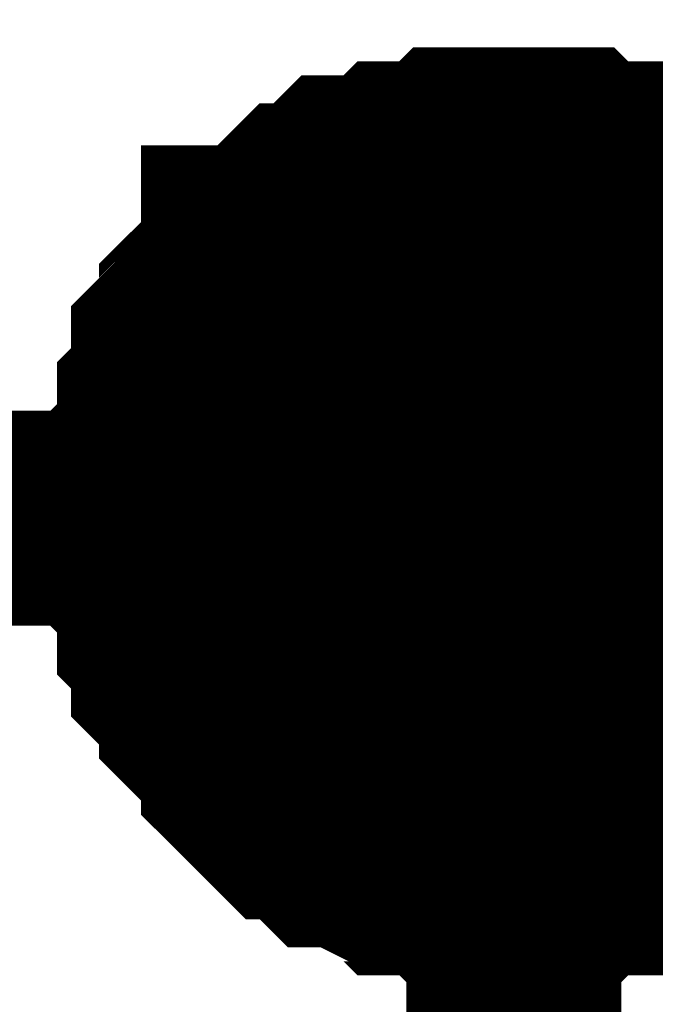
# Model space of a CAD drawing. Header units: inches. Extents: x 0 to 292, y 0 to 193.
# Tile 95 of 189: x 114.401 to 115.288, y 143.479 to 144.851. Entities that reach past the tile are written whole.
import ezdxf

# ---------------------------------------------------------------- set-up
doc = ezdxf.new("R2010")
doc.units = ezdxf.units.IN
doc.layers.add('Sheet', color=255, linetype='Continuous')

msp = doc.modelspace()

# ---------------------------------------------------------------- linework, layer by layer
at = {"layer": 'Sheet'}
for points in [[(109.4985, 144.1563, 0.2997, 0.2997, 0), (115.0904, 144.1563, 0.2997, 0.2997, 0), (121.1693, 144.1563, 0.2997, 0.2997, 0), (121.1693, 146.4562, 0.2997, 0.2997, 0)], [(114.5838, 144.1563, 0.2997, 0.2997, 0), (114.5838, 144.1758, 0.2997, 0.2997, 0), (114.5838, 144.2148, 0.2997, 0.2997, 0), (114.5838, 144.2342, 0.2997, 0.2997, 0), (114.6033, 144.2537, 0.2997, 0.2997, 0), (114.6033, 144.2927, 0.2997, 0.2997, 0), (114.6033, 144.3122, 0.2997, 0.2997, 0), (114.6228, 144.3317, 0.2997, 0.2997, 0), (114.6228, 144.3512, 0.2997, 0.2997, 0), (114.6228, 144.3902, 0.2997, 0.2997, 0), (114.6422, 144.4097, 0.2997, 0.2997, 0), (114.6617, 144.4292, 0.2997, 0.2997, 0), (114.6617, 144.4487, 0.2997, 0.2997, 0), (114.6812, 144.4681, 0.2997, 0.2997, 0), (114.7007, 144.4876, 0.2997, 0.2997, 0), (114.7202, 144.5071, 0.2997, 0.2997, 0), (114.7202, 144.5266, 0.2997, 0.2997, 0), (114.7397, 144.5266, 0.2997, 0.2997, 0), (114.7591, 144.5461, 0.2997, 0.2997, 0), (114.7786, 144.5656, 0.2997, 0.2997, 0), (114.7981, 144.5851, 0.2997, 0.2997, 0), (114.8176, 144.5851, 0.2997, 0.2997, 0), (114.8371, 144.6046, 0.2997, 0.2997, 0), (114.8566, 144.6241, 0.2997, 0.2997, 0), (114.8955, 144.6241, 0.2997, 0.2997, 0), (114.915, 144.6241, 0.2997, 0.2997, 0), (114.9345, 144.6436, 0.2997, 0.2997, 0), (114.954, 144.6436, 0.2997, 0.2997, 0), (114.9929, 144.6436, 0.2997, 0.2997, 0), (115.0124, 144.6631, 0.2997, 0.2997, 0), (115.0319, 144.6631, 0.2997, 0.2997, 0), (115.0709, 144.6631, 0.2997, 0.2997, 0), (115.0904, 144.6631, 0.2997, 0.2997, 0)], [(114.5838, 144.1563, 0.2997, 0.2997, 0), (114.5838, 144.1758, 0.2997, 0.2997, 0), (114.5838, 144.2148, 0.2997, 0.2997, 0), (114.5838, 144.2342, 0.2997, 0.2997, 0), (114.6033, 144.2537, 0.2997, 0.2997, 0), (114.6033, 144.2927, 0.2997, 0.2997, 0), (114.6033, 144.3122, 0.2997, 0.2997, 0), (114.6228, 144.3317, 0.2997, 0.2997, 0), (114.6228, 144.3512, 0.2997, 0.2997, 0), (114.6228, 144.3902, 0.2997, 0.2997, 0), (114.6422, 144.4097, 0.2997, 0.2997, 0), (114.6617, 144.4292, 0.2997, 0.2997, 0), (114.6617, 144.4487, 0.2997, 0.2997, 0), (114.6812, 144.4681, 0.2997, 0.2997, 0), (114.7007, 144.4876, 0.2997, 0.2997, 0), (114.7202, 144.5071, 0.2997, 0.2997, 0), (114.7202, 144.5266, 0.2997, 0.2997, 0), (114.7397, 144.5266, 0.2997, 0.2997, 0), (114.7591, 144.5461, 0.2997, 0.2997, 0), (114.7786, 144.5656, 0.2997, 0.2997, 0), (114.7981, 144.5851, 0.2997, 0.2997, 0), (114.8176, 144.5851, 0.2997, 0.2997, 0), (114.8371, 144.6046, 0.2997, 0.2997, 0), (114.8566, 144.6241, 0.2997, 0.2997, 0), (114.8955, 144.6241, 0.2997, 0.2997, 0), (114.915, 144.6241, 0.2997, 0.2997, 0), (114.9345, 144.6436, 0.2997, 0.2997, 0), (114.954, 144.6436, 0.2997, 0.2997, 0), (114.9929, 144.6436, 0.2997, 0.2997, 0), (115.0124, 144.6631, 0.2997, 0.2997, 0), (115.0319, 144.6631, 0.2997, 0.2997, 0), (115.0709, 144.6631, 0.2997, 0.2997, 0), (115.0904, 144.6631, 0.2997, 0.2997, 0)], [(114.5838, 144.1563, 0.2997, 0.2997, 0), (114.5838, 144.1758, 0.2997, 0.2997, 0), (114.5838, 144.2148, 0.2997, 0.2997, 0), (114.5838, 144.2342, 0.2997, 0.2997, 0), (114.6033, 144.2537, 0.2997, 0.2997, 0), (114.6033, 144.2927, 0.2997, 0.2997, 0), (114.6033, 144.3122, 0.2997, 0.2997, 0), (114.6228, 144.3317, 0.2997, 0.2997, 0), (114.6228, 144.3512, 0.2997, 0.2997, 0), (114.6228, 144.3902, 0.2997, 0.2997, 0), (114.6422, 144.4097, 0.2997, 0.2997, 0), (114.6617, 144.4292, 0.2997, 0.2997, 0), (114.6617, 144.4487, 0.2997, 0.2997, 0), (114.6812, 144.4681, 0.2997, 0.2997, 0), (114.7007, 144.4876, 0.2997, 0.2997, 0), (114.7202, 144.5071, 0.2997, 0.2997, 0), (114.7202, 144.5266, 0.2997, 0.2997, 0), (114.7397, 144.5266, 0.2997, 0.2997, 0), (114.7591, 144.5461, 0.2997, 0.2997, 0), (114.7786, 144.5656, 0.2997, 0.2997, 0), (114.7981, 144.5851, 0.2997, 0.2997, 0), (114.8176, 144.5851, 0.2997, 0.2997, 0), (114.8371, 144.6046, 0.2997, 0.2997, 0), (114.8566, 144.6241, 0.2997, 0.2997, 0), (114.8955, 144.6241, 0.2997, 0.2997, 0), (114.915, 144.6241, 0.2997, 0.2997, 0), (114.9345, 144.6436, 0.2997, 0.2997, 0), (114.954, 144.6436, 0.2997, 0.2997, 0), (114.9929, 144.6436, 0.2997, 0.2997, 0), (115.0124, 144.6631, 0.2997, 0.2997, 0), (115.0319, 144.6631, 0.2997, 0.2997, 0), (115.0709, 144.6631, 0.2997, 0.2997, 0), (115.0904, 144.6631, 0.2997, 0.2997, 0)], [(114.5838, 144.1563, 0.2997, 0.2997, 0), (114.5838, 144.1758, 0.2997, 0.2997, 0), (114.5838, 144.2148, 0.2997, 0.2997, 0), (114.5838, 144.2342, 0.2997, 0.2997, 0), (114.6033, 144.2537, 0.2997, 0.2997, 0), (114.6033, 144.2927, 0.2997, 0.2997, 0), (114.6033, 144.3122, 0.2997, 0.2997, 0), (114.6228, 144.3317, 0.2997, 0.2997, 0), (114.6228, 144.3512, 0.2997, 0.2997, 0), (114.6228, 144.3902, 0.2997, 0.2997, 0), (114.6422, 144.4097, 0.2997, 0.2997, 0), (114.6617, 144.4292, 0.2997, 0.2997, 0), (114.6617, 144.4487, 0.2997, 0.2997, 0), (114.6812, 144.4681, 0.2997, 0.2997, 0), (114.7007, 144.4876, 0.2997, 0.2997, 0), (114.7202, 144.5071, 0.2997, 0.2997, 0), (114.7202, 144.5266, 0.2997, 0.2997, 0), (114.7397, 144.5266, 0.2997, 0.2997, 0), (114.7591, 144.5461, 0.2997, 0.2997, 0), (114.7786, 144.5656, 0.2997, 0.2997, 0), (114.7981, 144.5851, 0.2997, 0.2997, 0), (114.8176, 144.5851, 0.2997, 0.2997, 0), (114.8371, 144.6046, 0.2997, 0.2997, 0), (114.8566, 144.6241, 0.2997, 0.2997, 0), (114.8955, 144.6241, 0.2997, 0.2997, 0), (114.915, 144.6241, 0.2997, 0.2997, 0), (114.9345, 144.6436, 0.2997, 0.2997, 0), (114.954, 144.6436, 0.2997, 0.2997, 0), (114.9929, 144.6436, 0.2997, 0.2997, 0), (115.0124, 144.6631, 0.2997, 0.2997, 0), (115.0319, 144.6631, 0.2997, 0.2997, 0), (115.0709, 144.6631, 0.2997, 0.2997, 0), (115.0904, 144.6631, 0.2997, 0.2997, 0)], [(115.0904, 144.6631, 0.2997, 0.2997, 0), (115.0904, 144.6631, 0.2997, 0.2997, 0)], [(115.0904, 144.6631, 0.2997, 0.2997, 0), (115.1098, 144.6631, 0.2997, 0.2997, 0), (115.1488, 144.6631, 0.2997, 0.2997, 0), (115.1683, 144.6631, 0.2997, 0.2997, 0), (115.1878, 144.6436, 0.2997, 0.2997, 0), (115.2073, 144.6436, 0.2997, 0.2997, 0), (115.2462, 144.6436, 0.2997, 0.2997, 0), (115.2657, 144.6241, 0.2997, 0.2997, 0), (115.2852, 144.6241, 0.2997, 0.2997, 0), (115.3047, 144.6241, 0.2997, 0.2997, 0), (115.3242, 144.6046, 0.2997, 0.2997, 0), (115.3436, 144.5851, 0.2997, 0.2997, 0), (115.3631, 144.5851, 0.2997, 0.2997, 0), (115.3826, 144.5656, 0.2997, 0.2997, 0), (115.4021, 144.5461, 0.2997, 0.2997, 0), (115.4216, 144.5266, 0.2997, 0.2997, 0), (115.4411, 144.5266, 0.2997, 0.2997, 0)], [(115.0904, 144.6631, 0.2997, 0.2997, 0), (115.0904, 144.6631, 0.2997, 0.2997, 0)], [(115.0904, 144.6631, 0.2997, 0.2997, 0), (115.1098, 144.6631, 0.2997, 0.2997, 0), (115.1488, 144.6631, 0.2997, 0.2997, 0), (115.1683, 144.6631, 0.2997, 0.2997, 0), (115.1878, 144.6436, 0.2997, 0.2997, 0), (115.2073, 144.6436, 0.2997, 0.2997, 0), (115.2462, 144.6436, 0.2997, 0.2997, 0), (115.2657, 144.6241, 0.2997, 0.2997, 0), (115.2852, 144.6241, 0.2997, 0.2997, 0), (115.3047, 144.6241, 0.2997, 0.2997, 0), (115.3242, 144.6046, 0.2997, 0.2997, 0), (115.3436, 144.5851, 0.2997, 0.2997, 0), (115.3631, 144.5851, 0.2997, 0.2997, 0), (115.3826, 144.5656, 0.2997, 0.2997, 0), (115.4021, 144.5461, 0.2997, 0.2997, 0), (115.4216, 144.5266, 0.2997, 0.2997, 0), (115.4411, 144.5266, 0.2997, 0.2997, 0)], [(115.0904, 144.6631, 0.2997, 0.2997, 0), (115.0904, 144.6631, 0.2997, 0.2997, 0)], [(115.0904, 144.6631, 0.2997, 0.2997, 0), (115.1098, 144.6631, 0.2997, 0.2997, 0), (115.1488, 144.6631, 0.2997, 0.2997, 0), (115.1683, 144.6631, 0.2997, 0.2997, 0), (115.1878, 144.6436, 0.2997, 0.2997, 0), (115.2073, 144.6436, 0.2997, 0.2997, 0), (115.2462, 144.6436, 0.2997, 0.2997, 0), (115.2657, 144.6241, 0.2997, 0.2997, 0), (115.2852, 144.6241, 0.2997, 0.2997, 0), (115.3047, 144.6241, 0.2997, 0.2997, 0), (115.3242, 144.6046, 0.2997, 0.2997, 0), (115.3436, 144.5851, 0.2997, 0.2997, 0), (115.3631, 144.5851, 0.2997, 0.2997, 0), (115.3826, 144.5656, 0.2997, 0.2997, 0), (115.4021, 144.5461, 0.2997, 0.2997, 0), (115.4216, 144.5266, 0.2997, 0.2997, 0), (115.4411, 144.5266, 0.2997, 0.2997, 0)], [(115.0904, 144.6631, 0.2997, 0.2997, 0), (115.0904, 144.6631, 0.2997, 0.2997, 0)], [(115.0904, 144.6631, 0.2997, 0.2997, 0), (115.1098, 144.6631, 0.2997, 0.2997, 0), (115.1488, 144.6631, 0.2997, 0.2997, 0), (115.1683, 144.6631, 0.2997, 0.2997, 0), (115.1878, 144.6436, 0.2997, 0.2997, 0), (115.2073, 144.6436, 0.2997, 0.2997, 0), (115.2462, 144.6436, 0.2997, 0.2997, 0), (115.2657, 144.6241, 0.2997, 0.2997, 0), (115.2852, 144.6241, 0.2997, 0.2997, 0), (115.3047, 144.6241, 0.2997, 0.2997, 0), (115.3242, 144.6046, 0.2997, 0.2997, 0), (115.3436, 144.5851, 0.2997, 0.2997, 0), (115.3631, 144.5851, 0.2997, 0.2997, 0), (115.3826, 144.5656, 0.2997, 0.2997, 0), (115.4021, 144.5461, 0.2997, 0.2997, 0), (115.4216, 144.5266, 0.2997, 0.2997, 0), (115.4411, 144.5266, 0.2997, 0.2997, 0)], [(114.5838, 144.1563, 0.0991, 0.0991, 0), (114.5838, 144.1758, 0.0991, 0.0991, 0), (114.5838, 144.2148, 0.0991, 0.0991, 0), (114.5838, 144.2342, 0.0991, 0.0991, 0), (114.6033, 144.2537, 0.0991, 0.0991, 0), (114.6033, 144.2927, 0.0991, 0.0991, 0), (114.6033, 144.3122, 0.0991, 0.0991, 0), (114.6228, 144.3317, 0.0991, 0.0991, 0), (114.6228, 144.3512, 0.0991, 0.0991, 0), (114.6228, 144.3902, 0.0991, 0.0991, 0), (114.6422, 144.4097, 0.0991, 0.0991, 0), (114.6617, 144.4292, 0.0991, 0.0991, 0), (114.6617, 144.4487, 0.0991, 0.0991, 0), (114.6812, 144.4681, 0.0991, 0.0991, 0), (114.7007, 144.4876, 0.0991, 0.0991, 0), (114.7202, 144.5071, 0.0991, 0.0991, 0), (114.7202, 144.5266, 0.0991, 0.0991, 0), (114.7397, 144.5266, 0.0991, 0.0991, 0), (114.7591, 144.5461, 0.0991, 0.0991, 0), (114.7786, 144.5656, 0.0991, 0.0991, 0), (114.7981, 144.5851, 0.0991, 0.0991, 0), (114.8176, 144.5851, 0.0991, 0.0991, 0), (114.8371, 144.6046, 0.0991, 0.0991, 0), (114.8566, 144.6241, 0.0991, 0.0991, 0), (114.8955, 144.6241, 0.0991, 0.0991, 0), (114.915, 144.6241, 0.0991, 0.0991, 0), (114.9345, 144.6436, 0.0991, 0.0991, 0), (114.954, 144.6436, 0.0991, 0.0991, 0), (114.9929, 144.6436, 0.0991, 0.0991, 0), (115.0124, 144.6631, 0.0991, 0.0991, 0), (115.0319, 144.6631, 0.0991, 0.0991, 0), (115.0709, 144.6631, 0.0991, 0.0991, 0), (115.0904, 144.6631, 0.0991, 0.0991, 0)], [(114.5838, 144.1563, 0.0991, 0.0991, 0), (114.5838, 144.1758, 0.0991, 0.0991, 0), (114.5838, 144.2148, 0.0991, 0.0991, 0), (114.5838, 144.2342, 0.0991, 0.0991, 0), (114.6033, 144.2537, 0.0991, 0.0991, 0), (114.6033, 144.2927, 0.0991, 0.0991, 0), (114.6033, 144.3122, 0.0991, 0.0991, 0), (114.6228, 144.3317, 0.0991, 0.0991, 0), (114.6228, 144.3512, 0.0991, 0.0991, 0), (114.6228, 144.3902, 0.0991, 0.0991, 0), (114.6422, 144.4097, 0.0991, 0.0991, 0), (114.6617, 144.4292, 0.0991, 0.0991, 0), (114.6617, 144.4487, 0.0991, 0.0991, 0), (114.6812, 144.4681, 0.0991, 0.0991, 0), (114.7007, 144.4876, 0.0991, 0.0991, 0), (114.7202, 144.5071, 0.0991, 0.0991, 0), (114.7202, 144.5266, 0.0991, 0.0991, 0), (114.7397, 144.5266, 0.0991, 0.0991, 0), (114.7591, 144.5461, 0.0991, 0.0991, 0), (114.7786, 144.5656, 0.0991, 0.0991, 0), (114.7981, 144.5851, 0.0991, 0.0991, 0), (114.8176, 144.5851, 0.0991, 0.0991, 0), (114.8371, 144.6046, 0.0991, 0.0991, 0), (114.8566, 144.6241, 0.0991, 0.0991, 0), (114.8955, 144.6241, 0.0991, 0.0991, 0), (114.915, 144.6241, 0.0991, 0.0991, 0), (114.9345, 144.6436, 0.0991, 0.0991, 0), (114.954, 144.6436, 0.0991, 0.0991, 0), (114.9929, 144.6436, 0.0991, 0.0991, 0), (115.0124, 144.6631, 0.0991, 0.0991, 0), (115.0319, 144.6631, 0.0991, 0.0991, 0), (115.0709, 144.6631, 0.0991, 0.0991, 0), (115.0904, 144.6631, 0.0991, 0.0991, 0)], [(114.5838, 144.1563, 0.0991, 0.0991, 0), (114.5838, 144.1758, 0.0991, 0.0991, 0), (114.5838, 144.2148, 0.0991, 0.0991, 0), (114.5838, 144.2342, 0.0991, 0.0991, 0), (114.6033, 144.2537, 0.0991, 0.0991, 0), (114.6033, 144.2927, 0.0991, 0.0991, 0), (114.6033, 144.3122, 0.0991, 0.0991, 0), (114.6228, 144.3317, 0.0991, 0.0991, 0), (114.6228, 144.3512, 0.0991, 0.0991, 0), (114.6228, 144.3902, 0.0991, 0.0991, 0), (114.6422, 144.4097, 0.0991, 0.0991, 0), (114.6617, 144.4292, 0.0991, 0.0991, 0), (114.6617, 144.4487, 0.0991, 0.0991, 0), (114.6812, 144.4681, 0.0991, 0.0991, 0), (114.7007, 144.4876, 0.0991, 0.0991, 0), (114.7202, 144.5071, 0.0991, 0.0991, 0), (114.7202, 144.5266, 0.0991, 0.0991, 0), (114.7397, 144.5266, 0.0991, 0.0991, 0), (114.7591, 144.5461, 0.0991, 0.0991, 0), (114.7786, 144.5656, 0.0991, 0.0991, 0), (114.7981, 144.5851, 0.0991, 0.0991, 0), (114.8176, 144.5851, 0.0991, 0.0991, 0), (114.8371, 144.6046, 0.0991, 0.0991, 0), (114.8566, 144.6241, 0.0991, 0.0991, 0), (114.8955, 144.6241, 0.0991, 0.0991, 0), (114.915, 144.6241, 0.0991, 0.0991, 0), (114.9345, 144.6436, 0.0991, 0.0991, 0), (114.954, 144.6436, 0.0991, 0.0991, 0), (114.9929, 144.6436, 0.0991, 0.0991, 0), (115.0124, 144.6631, 0.0991, 0.0991, 0), (115.0319, 144.6631, 0.0991, 0.0991, 0), (115.0709, 144.6631, 0.0991, 0.0991, 0), (115.0904, 144.6631, 0.0991, 0.0991, 0)], [(114.5838, 144.1563, 0.0991, 0.0991, 0), (114.5838, 144.1758, 0.0991, 0.0991, 0), (114.5838, 144.2148, 0.0991, 0.0991, 0), (114.5838, 144.2342, 0.0991, 0.0991, 0), (114.6033, 144.2537, 0.0991, 0.0991, 0), (114.6033, 144.2927, 0.0991, 0.0991, 0), (114.6033, 144.3122, 0.0991, 0.0991, 0), (114.6228, 144.3317, 0.0991, 0.0991, 0), (114.6228, 144.3512, 0.0991, 0.0991, 0), (114.6228, 144.3902, 0.0991, 0.0991, 0), (114.6422, 144.4097, 0.0991, 0.0991, 0), (114.6617, 144.4292, 0.0991, 0.0991, 0), (114.6617, 144.4487, 0.0991, 0.0991, 0), (114.6812, 144.4681, 0.0991, 0.0991, 0), (114.7007, 144.4876, 0.0991, 0.0991, 0), (114.7202, 144.5071, 0.0991, 0.0991, 0), (114.7202, 144.5266, 0.0991, 0.0991, 0), (114.7397, 144.5266, 0.0991, 0.0991, 0), (114.7591, 144.5461, 0.0991, 0.0991, 0), (114.7786, 144.5656, 0.0991, 0.0991, 0), (114.7981, 144.5851, 0.0991, 0.0991, 0), (114.8176, 144.5851, 0.0991, 0.0991, 0), (114.8371, 144.6046, 0.0991, 0.0991, 0), (114.8566, 144.6241, 0.0991, 0.0991, 0), (114.8955, 144.6241, 0.0991, 0.0991, 0), (114.915, 144.6241, 0.0991, 0.0991, 0), (114.9345, 144.6436, 0.0991, 0.0991, 0), (114.954, 144.6436, 0.0991, 0.0991, 0), (114.9929, 144.6436, 0.0991, 0.0991, 0), (115.0124, 144.6631, 0.0991, 0.0991, 0), (115.0319, 144.6631, 0.0991, 0.0991, 0), (115.0709, 144.6631, 0.0991, 0.0991, 0), (115.0904, 144.6631, 0.0991, 0.0991, 0)], [(115.0904, 144.6631, 0.0991, 0.0991, 0), (115.0904, 144.6631, 0.0991, 0.0991, 0)], [(115.0904, 144.6631, 0.0991, 0.0991, 0), (115.1098, 144.6631, 0.0991, 0.0991, 0), (115.1488, 144.6631, 0.0991, 0.0991, 0), (115.1683, 144.6631, 0.0991, 0.0991, 0), (115.1878, 144.6436, 0.0991, 0.0991, 0), (115.2073, 144.6436, 0.0991, 0.0991, 0), (115.2462, 144.6436, 0.0991, 0.0991, 0), (115.2657, 144.6241, 0.0991, 0.0991, 0), (115.2852, 144.6241, 0.0991, 0.0991, 0), (115.3047, 144.6241, 0.0991, 0.0991, 0), (115.3242, 144.6046, 0.0991, 0.0991, 0), (115.3436, 144.5851, 0.0991, 0.0991, 0)], [(115.0904, 144.6631, 0.0991, 0.0991, 0), (115.0904, 144.6631, 0.0991, 0.0991, 0)], [(115.0904, 144.6631, 0.0991, 0.0991, 0), (115.1098, 144.6631, 0.0991, 0.0991, 0), (115.1488, 144.6631, 0.0991, 0.0991, 0), (115.1683, 144.6631, 0.0991, 0.0991, 0), (115.1878, 144.6436, 0.0991, 0.0991, 0), (115.2073, 144.6436, 0.0991, 0.0991, 0), (115.2462, 144.6436, 0.0991, 0.0991, 0), (115.2657, 144.6241, 0.0991, 0.0991, 0), (115.2852, 144.6241, 0.0991, 0.0991, 0), (115.3047, 144.6241, 0.0991, 0.0991, 0), (115.3242, 144.6046, 0.0991, 0.0991, 0), (115.3436, 144.5851, 0.0991, 0.0991, 0)], [(115.0904, 144.6631, 0.0991, 0.0991, 0), (115.0904, 144.6631, 0.0991, 0.0991, 0)], [(115.0904, 144.6631, 0.0991, 0.0991, 0), (115.1098, 144.6631, 0.0991, 0.0991, 0), (115.1488, 144.6631, 0.0991, 0.0991, 0), (115.1683, 144.6631, 0.0991, 0.0991, 0), (115.1878, 144.6436, 0.0991, 0.0991, 0), (115.2073, 144.6436, 0.0991, 0.0991, 0), (115.2462, 144.6436, 0.0991, 0.0991, 0), (115.2657, 144.6241, 0.0991, 0.0991, 0), (115.2852, 144.6241, 0.0991, 0.0991, 0), (115.3047, 144.6241, 0.0991, 0.0991, 0), (115.3242, 144.6046, 0.0991, 0.0991, 0), (115.3436, 144.5851, 0.0991, 0.0991, 0)], [(115.0904, 144.6631, 0.0991, 0.0991, 0), (115.0904, 144.6631, 0.0991, 0.0991, 0)], [(115.0904, 144.6631, 0.0991, 0.0991, 0), (115.1098, 144.6631, 0.0991, 0.0991, 0), (115.1488, 144.6631, 0.0991, 0.0991, 0), (115.1683, 144.6631, 0.0991, 0.0991, 0), (115.1878, 144.6436, 0.0991, 0.0991, 0), (115.2073, 144.6436, 0.0991, 0.0991, 0), (115.2462, 144.6436, 0.0991, 0.0991, 0), (115.2657, 144.6241, 0.0991, 0.0991, 0), (115.2852, 144.6241, 0.0991, 0.0991, 0), (115.3047, 144.6241, 0.0991, 0.0991, 0), (115.3242, 144.6046, 0.0991, 0.0991, 0), (115.3436, 144.5851, 0.0991, 0.0991, 0)], [(108.0567, 128.4659, 0.2997, 0.2997, 0), (115.0904, 128.4659, 0.2997, 0.2997, 0), (115.0904, 144.1563, 0.2997, 0.2997, 0)], [(115.0904, 143.6495, 0.2997, 0.2997, 0), (115.0709, 143.6495, 0.2997, 0.2997, 0), (115.0319, 143.6495, 0.2997, 0.2997, 0), (115.0124, 143.6495, 0.2997, 0.2997, 0), (114.9929, 143.669, 0.2997, 0.2997, 0), (114.954, 143.669, 0.2997, 0.2997, 0), (114.9345, 143.669, 0.2997, 0.2997, 0), (114.915, 143.6885, 0.2997, 0.2997, 0), (114.8955, 143.6885, 0.2997, 0.2997, 0), (114.8566, 143.708, 0.2997, 0.2997, 0), (114.8371, 143.708, 0.2997, 0.2997, 0), (114.8176, 143.7275, 0.2997, 0.2997, 0), (114.7981, 143.747, 0.2997, 0.2997, 0), (114.7786, 143.747, 0.2997, 0.2997, 0), (114.7591, 143.7665, 0.2997, 0.2997, 0), (114.7397, 143.786, 0.2997, 0.2997, 0), (114.7202, 143.8054, 0.2997, 0.2997, 0), (114.7202, 143.8249, 0.2997, 0.2997, 0), (114.7007, 143.8444, 0.2997, 0.2997, 0), (114.6812, 143.8639, 0.2997, 0.2997, 0), (114.6617, 143.8834, 0.2997, 0.2997, 0), (114.6617, 143.9029, 0.2997, 0.2997, 0), (114.6422, 143.9224, 0.2997, 0.2997, 0), (114.6228, 143.9419, 0.2997, 0.2997, 0), (114.6228, 143.9614, 0.2997, 0.2997, 0), (114.6228, 143.9809, 0.2997, 0.2997, 0), (114.6033, 144.0004, 0.2997, 0.2997, 0), (114.6033, 144.0393, 0.2997, 0.2997, 0), (114.6033, 144.0588, 0.2997, 0.2997, 0), (114.5838, 144.0783, 0.2997, 0.2997, 0), (114.5838, 144.0978, 0.2997, 0.2997, 0), (114.5838, 144.1368, 0.2997, 0.2997, 0), (114.5838, 144.1563, 0.2997, 0.2997, 0)], [(114.5838, 144.1563, 0.2997, 0.2997, 0), (114.5838, 144.1563, 0.2997, 0.2997, 0)], [(115.0904, 143.6495, 0.2997, 0.2997, 0), (115.0709, 143.6495, 0.2997, 0.2997, 0), (115.0319, 143.6495, 0.2997, 0.2997, 0), (115.0124, 143.6495, 0.2997, 0.2997, 0), (114.9929, 143.669, 0.2997, 0.2997, 0), (114.954, 143.669, 0.2997, 0.2997, 0), (114.9345, 143.669, 0.2997, 0.2997, 0), (114.915, 143.6885, 0.2997, 0.2997, 0), (114.8955, 143.6885, 0.2997, 0.2997, 0), (114.8566, 143.708, 0.2997, 0.2997, 0), (114.8371, 143.708, 0.2997, 0.2997, 0), (114.8176, 143.7275, 0.2997, 0.2997, 0), (114.7981, 143.747, 0.2997, 0.2997, 0), (114.7786, 143.747, 0.2997, 0.2997, 0), (114.7591, 143.7665, 0.2997, 0.2997, 0), (114.7397, 143.786, 0.2997, 0.2997, 0), (114.7202, 143.8054, 0.2997, 0.2997, 0), (114.7202, 143.8249, 0.2997, 0.2997, 0), (114.7007, 143.8444, 0.2997, 0.2997, 0), (114.6812, 143.8639, 0.2997, 0.2997, 0), (114.6617, 143.8834, 0.2997, 0.2997, 0), (114.6617, 143.9029, 0.2997, 0.2997, 0), (114.6422, 143.9224, 0.2997, 0.2997, 0), (114.6228, 143.9419, 0.2997, 0.2997, 0), (114.6228, 143.9614, 0.2997, 0.2997, 0), (114.6228, 143.9809, 0.2997, 0.2997, 0), (114.6033, 144.0004, 0.2997, 0.2997, 0), (114.6033, 144.0393, 0.2997, 0.2997, 0), (114.6033, 144.0588, 0.2997, 0.2997, 0), (114.5838, 144.0783, 0.2997, 0.2997, 0), (114.5838, 144.0978, 0.2997, 0.2997, 0), (114.5838, 144.1368, 0.2997, 0.2997, 0), (114.5838, 144.1563, 0.2997, 0.2997, 0)], [(114.5838, 144.1563, 0.2997, 0.2997, 0), (114.5838, 144.1563, 0.2997, 0.2997, 0)], [(115.0904, 143.6495, 0.2997, 0.2997, 0), (115.0709, 143.6495, 0.2997, 0.2997, 0), (115.0319, 143.6495, 0.2997, 0.2997, 0), (115.0124, 143.6495, 0.2997, 0.2997, 0), (114.9929, 143.669, 0.2997, 0.2997, 0), (114.954, 143.669, 0.2997, 0.2997, 0), (114.9345, 143.669, 0.2997, 0.2997, 0), (114.915, 143.6885, 0.2997, 0.2997, 0), (114.8955, 143.6885, 0.2997, 0.2997, 0), (114.8566, 143.708, 0.2997, 0.2997, 0), (114.8371, 143.708, 0.2997, 0.2997, 0), (114.8176, 143.7275, 0.2997, 0.2997, 0), (114.7981, 143.747, 0.2997, 0.2997, 0), (114.7786, 143.747, 0.2997, 0.2997, 0), (114.7591, 143.7665, 0.2997, 0.2997, 0), (114.7397, 143.786, 0.2997, 0.2997, 0), (114.7202, 143.8054, 0.2997, 0.2997, 0), (114.7202, 143.8249, 0.2997, 0.2997, 0), (114.7007, 143.8444, 0.2997, 0.2997, 0), (114.6812, 143.8639, 0.2997, 0.2997, 0), (114.6617, 143.8834, 0.2997, 0.2997, 0), (114.6617, 143.9029, 0.2997, 0.2997, 0), (114.6422, 143.9224, 0.2997, 0.2997, 0), (114.6228, 143.9419, 0.2997, 0.2997, 0), (114.6228, 143.9614, 0.2997, 0.2997, 0), (114.6228, 143.9809, 0.2997, 0.2997, 0), (114.6033, 144.0004, 0.2997, 0.2997, 0), (114.6033, 144.0393, 0.2997, 0.2997, 0), (114.6033, 144.0588, 0.2997, 0.2997, 0), (114.5838, 144.0783, 0.2997, 0.2997, 0), (114.5838, 144.0978, 0.2997, 0.2997, 0), (114.5838, 144.1368, 0.2997, 0.2997, 0), (114.5838, 144.1563, 0.2997, 0.2997, 0)], [(114.5838, 144.1563, 0.2997, 0.2997, 0), (114.5838, 144.1563, 0.2997, 0.2997, 0)], [(115.0904, 143.6495, 0.2997, 0.2997, 0), (115.0709, 143.6495, 0.2997, 0.2997, 0), (115.0319, 143.6495, 0.2997, 0.2997, 0), (115.0124, 143.6495, 0.2997, 0.2997, 0), (114.9929, 143.669, 0.2997, 0.2997, 0), (114.954, 143.669, 0.2997, 0.2997, 0), (114.9345, 143.669, 0.2997, 0.2997, 0), (114.915, 143.6885, 0.2997, 0.2997, 0), (114.8955, 143.6885, 0.2997, 0.2997, 0), (114.8566, 143.708, 0.2997, 0.2997, 0), (114.8371, 143.708, 0.2997, 0.2997, 0), (114.8176, 143.7275, 0.2997, 0.2997, 0), (114.7981, 143.747, 0.2997, 0.2997, 0), (114.7786, 143.747, 0.2997, 0.2997, 0), (114.7591, 143.7665, 0.2997, 0.2997, 0), (114.7397, 143.786, 0.2997, 0.2997, 0), (114.7202, 143.8054, 0.2997, 0.2997, 0), (114.7202, 143.8249, 0.2997, 0.2997, 0), (114.7007, 143.8444, 0.2997, 0.2997, 0), (114.6812, 143.8639, 0.2997, 0.2997, 0), (114.6617, 143.8834, 0.2997, 0.2997, 0), (114.6617, 143.9029, 0.2997, 0.2997, 0), (114.6422, 143.9224, 0.2997, 0.2997, 0), (114.6228, 143.9419, 0.2997, 0.2997, 0), (114.6228, 143.9614, 0.2997, 0.2997, 0), (114.6228, 143.9809, 0.2997, 0.2997, 0), (114.6033, 144.0004, 0.2997, 0.2997, 0), (114.6033, 144.0393, 0.2997, 0.2997, 0), (114.6033, 144.0588, 0.2997, 0.2997, 0), (114.5838, 144.0783, 0.2997, 0.2997, 0), (114.5838, 144.0978, 0.2997, 0.2997, 0), (114.5838, 144.1368, 0.2997, 0.2997, 0), (114.5838, 144.1563, 0.2997, 0.2997, 0)], [(114.5838, 144.1563, 0.2997, 0.2997, 0), (114.5838, 144.1563, 0.2997, 0.2997, 0)], [(115.0904, 143.6495, 0.0991, 0.0991, 0), (115.0709, 143.6495, 0.0991, 0.0991, 0), (115.0319, 143.6495, 0.0991, 0.0991, 0), (115.0124, 143.6495, 0.0991, 0.0991, 0), (114.9929, 143.669, 0.0991, 0.0991, 0), (114.954, 143.669, 0.0991, 0.0991, 0), (114.9345, 143.669, 0.0991, 0.0991, 0), (114.915, 143.6885, 0.0991, 0.0991, 0), (114.8955, 143.6885, 0.0991, 0.0991, 0), (114.8566, 143.708, 0.0991, 0.0991, 0), (114.8371, 143.708, 0.0991, 0.0991, 0), (114.8176, 143.7275, 0.0991, 0.0991, 0), (114.7981, 143.747, 0.0991, 0.0991, 0), (114.7786, 143.747, 0.0991, 0.0991, 0), (114.7591, 143.7665, 0.0991, 0.0991, 0), (114.7397, 143.786, 0.0991, 0.0991, 0), (114.7202, 143.8054, 0.0991, 0.0991, 0), (114.7202, 143.8249, 0.0991, 0.0991, 0), (114.7007, 143.8444, 0.0991, 0.0991, 0), (114.6812, 143.8639, 0.0991, 0.0991, 0), (114.6617, 143.8834, 0.0991, 0.0991, 0), (114.6617, 143.9029, 0.0991, 0.0991, 0), (114.6422, 143.9224, 0.0991, 0.0991, 0), (114.6228, 143.9419, 0.0991, 0.0991, 0), (114.6228, 143.9614, 0.0991, 0.0991, 0), (114.6228, 143.9809, 0.0991, 0.0991, 0), (114.6033, 144.0004, 0.0991, 0.0991, 0), (114.6033, 144.0393, 0.0991, 0.0991, 0), (114.6033, 144.0588, 0.0991, 0.0991, 0), (114.5838, 144.0783, 0.0991, 0.0991, 0), (114.5838, 144.0978, 0.0991, 0.0991, 0), (114.5838, 144.1368, 0.0991, 0.0991, 0), (114.5838, 144.1563, 0.0991, 0.0991, 0)], [(114.5838, 144.1563, 0.0991, 0.0991, 0), (114.5838, 144.1563, 0.0991, 0.0991, 0)], [(115.0904, 143.6495, 0.0991, 0.0991, 0), (115.0709, 143.6495, 0.0991, 0.0991, 0), (115.0319, 143.6495, 0.0991, 0.0991, 0), (115.0124, 143.6495, 0.0991, 0.0991, 0), (114.9929, 143.669, 0.0991, 0.0991, 0), (114.954, 143.669, 0.0991, 0.0991, 0), (114.9345, 143.669, 0.0991, 0.0991, 0), (114.915, 143.6885, 0.0991, 0.0991, 0), (114.8955, 143.6885, 0.0991, 0.0991, 0), (114.8566, 143.708, 0.0991, 0.0991, 0), (114.8371, 143.708, 0.0991, 0.0991, 0), (114.8176, 143.7275, 0.0991, 0.0991, 0), (114.7981, 143.747, 0.0991, 0.0991, 0), (114.7786, 143.747, 0.0991, 0.0991, 0), (114.7591, 143.7665, 0.0991, 0.0991, 0), (114.7397, 143.786, 0.0991, 0.0991, 0), (114.7202, 143.8054, 0.0991, 0.0991, 0), (114.7202, 143.8249, 0.0991, 0.0991, 0), (114.7007, 143.8444, 0.0991, 0.0991, 0), (114.6812, 143.8639, 0.0991, 0.0991, 0), (114.6617, 143.8834, 0.0991, 0.0991, 0), (114.6617, 143.9029, 0.0991, 0.0991, 0), (114.6422, 143.9224, 0.0991, 0.0991, 0), (114.6228, 143.9419, 0.0991, 0.0991, 0), (114.6228, 143.9614, 0.0991, 0.0991, 0), (114.6228, 143.9809, 0.0991, 0.0991, 0), (114.6033, 144.0004, 0.0991, 0.0991, 0), (114.6033, 144.0393, 0.0991, 0.0991, 0), (114.6033, 144.0588, 0.0991, 0.0991, 0), (114.5838, 144.0783, 0.0991, 0.0991, 0), (114.5838, 144.0978, 0.0991, 0.0991, 0), (114.5838, 144.1368, 0.0991, 0.0991, 0), (114.5838, 144.1563, 0.0991, 0.0991, 0)], [(114.5838, 144.1563, 0.0991, 0.0991, 0), (114.5838, 144.1563, 0.0991, 0.0991, 0)], [(115.0904, 143.6495, 0.0991, 0.0991, 0), (115.0709, 143.6495, 0.0991, 0.0991, 0), (115.0319, 143.6495, 0.0991, 0.0991, 0), (115.0124, 143.6495, 0.0991, 0.0991, 0), (114.9929, 143.669, 0.0991, 0.0991, 0), (114.954, 143.669, 0.0991, 0.0991, 0), (114.9345, 143.669, 0.0991, 0.0991, 0), (114.915, 143.6885, 0.0991, 0.0991, 0), (114.8955, 143.6885, 0.0991, 0.0991, 0), (114.8566, 143.708, 0.0991, 0.0991, 0), (114.8371, 143.708, 0.0991, 0.0991, 0), (114.8176, 143.7275, 0.0991, 0.0991, 0), (114.7981, 143.747, 0.0991, 0.0991, 0), (114.7786, 143.747, 0.0991, 0.0991, 0), (114.7591, 143.7665, 0.0991, 0.0991, 0), (114.7397, 143.786, 0.0991, 0.0991, 0), (114.7202, 143.8054, 0.0991, 0.0991, 0), (114.7202, 143.8249, 0.0991, 0.0991, 0), (114.7007, 143.8444, 0.0991, 0.0991, 0), (114.6812, 143.8639, 0.0991, 0.0991, 0), (114.6617, 143.8834, 0.0991, 0.0991, 0), (114.6617, 143.9029, 0.0991, 0.0991, 0), (114.6422, 143.9224, 0.0991, 0.0991, 0), (114.6228, 143.9419, 0.0991, 0.0991, 0), (114.6228, 143.9614, 0.0991, 0.0991, 0), (114.6228, 143.9809, 0.0991, 0.0991, 0), (114.6033, 144.0004, 0.0991, 0.0991, 0), (114.6033, 144.0393, 0.0991, 0.0991, 0), (114.6033, 144.0588, 0.0991, 0.0991, 0), (114.5838, 144.0783, 0.0991, 0.0991, 0), (114.5838, 144.0978, 0.0991, 0.0991, 0), (114.5838, 144.1368, 0.0991, 0.0991, 0), (114.5838, 144.1563, 0.0991, 0.0991, 0)], [(114.5838, 144.1563, 0.0991, 0.0991, 0), (114.5838, 144.1563, 0.0991, 0.0991, 0)], [(115.0904, 143.6495, 0.0991, 0.0991, 0), (115.0709, 143.6495, 0.0991, 0.0991, 0), (115.0319, 143.6495, 0.0991, 0.0991, 0), (115.0124, 143.6495, 0.0991, 0.0991, 0), (114.9929, 143.669, 0.0991, 0.0991, 0), (114.954, 143.669, 0.0991, 0.0991, 0), (114.9345, 143.669, 0.0991, 0.0991, 0), (114.915, 143.6885, 0.0991, 0.0991, 0), (114.8955, 143.6885, 0.0991, 0.0991, 0), (114.8566, 143.708, 0.0991, 0.0991, 0), (114.8371, 143.708, 0.0991, 0.0991, 0), (114.8176, 143.7275, 0.0991, 0.0991, 0), (114.7981, 143.747, 0.0991, 0.0991, 0), (114.7786, 143.747, 0.0991, 0.0991, 0), (114.7591, 143.7665, 0.0991, 0.0991, 0), (114.7397, 143.786, 0.0991, 0.0991, 0), (114.7202, 143.8054, 0.0991, 0.0991, 0), (114.7202, 143.8249, 0.0991, 0.0991, 0), (114.7007, 143.8444, 0.0991, 0.0991, 0), (114.6812, 143.8639, 0.0991, 0.0991, 0), (114.6617, 143.8834, 0.0991, 0.0991, 0), (114.6617, 143.9029, 0.0991, 0.0991, 0), (114.6422, 143.9224, 0.0991, 0.0991, 0), (114.6228, 143.9419, 0.0991, 0.0991, 0), (114.6228, 143.9614, 0.0991, 0.0991, 0), (114.6228, 143.9809, 0.0991, 0.0991, 0), (114.6033, 144.0004, 0.0991, 0.0991, 0), (114.6033, 144.0393, 0.0991, 0.0991, 0), (114.6033, 144.0588, 0.0991, 0.0991, 0), (114.5838, 144.0783, 0.0991, 0.0991, 0), (114.5838, 144.0978, 0.0991, 0.0991, 0), (114.5838, 144.1368, 0.0991, 0.0991, 0), (114.5838, 144.1563, 0.0991, 0.0991, 0)], [(114.5838, 144.1563, 0.0991, 0.0991, 0), (114.5838, 144.1563, 0.0991, 0.0991, 0)], [(115.4411, 143.8054, 0.2997, 0.2997, 0), (115.4216, 143.786, 0.2997, 0.2997, 0), (115.4021, 143.7665, 0.2997, 0.2997, 0), (115.3826, 143.747, 0.2997, 0.2997, 0), (115.3631, 143.747, 0.2997, 0.2997, 0), (115.3436, 143.7275, 0.2997, 0.2997, 0), (115.3242, 143.708, 0.2997, 0.2997, 0), (115.3047, 143.708, 0.2997, 0.2997, 0), (115.2852, 143.6885, 0.2997, 0.2997, 0), (115.2657, 143.6885, 0.2997, 0.2997, 0), (115.2462, 143.669, 0.2997, 0.2997, 0), (115.2073, 143.669, 0.2997, 0.2997, 0), (115.1878, 143.669, 0.2997, 0.2997, 0), (115.1683, 143.6495, 0.2997, 0.2997, 0), (115.1488, 143.6495, 0.2997, 0.2997, 0), (115.1098, 143.6495, 0.2997, 0.2997, 0), (115.0904, 143.6495, 0.2997, 0.2997, 0)], [(115.4411, 143.8054, 0.2997, 0.2997, 0), (115.4216, 143.786, 0.2997, 0.2997, 0), (115.4021, 143.7665, 0.2997, 0.2997, 0), (115.3826, 143.747, 0.2997, 0.2997, 0), (115.3631, 143.747, 0.2997, 0.2997, 0), (115.3436, 143.7275, 0.2997, 0.2997, 0), (115.3242, 143.708, 0.2997, 0.2997, 0), (115.3047, 143.708, 0.2997, 0.2997, 0), (115.2852, 143.6885, 0.2997, 0.2997, 0), (115.2657, 143.6885, 0.2997, 0.2997, 0), (115.2462, 143.669, 0.2997, 0.2997, 0), (115.2073, 143.669, 0.2997, 0.2997, 0), (115.1878, 143.669, 0.2997, 0.2997, 0), (115.1683, 143.6495, 0.2997, 0.2997, 0), (115.1488, 143.6495, 0.2997, 0.2997, 0), (115.1098, 143.6495, 0.2997, 0.2997, 0), (115.0904, 143.6495, 0.2997, 0.2997, 0)], [(115.4411, 143.8054, 0.2997, 0.2997, 0), (115.4216, 143.786, 0.2997, 0.2997, 0), (115.4021, 143.7665, 0.2997, 0.2997, 0), (115.3826, 143.747, 0.2997, 0.2997, 0), (115.3631, 143.747, 0.2997, 0.2997, 0), (115.3436, 143.7275, 0.2997, 0.2997, 0), (115.3242, 143.708, 0.2997, 0.2997, 0), (115.3047, 143.708, 0.2997, 0.2997, 0), (115.2852, 143.6885, 0.2997, 0.2997, 0), (115.2657, 143.6885, 0.2997, 0.2997, 0), (115.2462, 143.669, 0.2997, 0.2997, 0), (115.2073, 143.669, 0.2997, 0.2997, 0), (115.1878, 143.669, 0.2997, 0.2997, 0), (115.1683, 143.6495, 0.2997, 0.2997, 0), (115.1488, 143.6495, 0.2997, 0.2997, 0), (115.1098, 143.6495, 0.2997, 0.2997, 0), (115.0904, 143.6495, 0.2997, 0.2997, 0)], [(115.4411, 143.8054, 0.2997, 0.2997, 0), (115.4216, 143.786, 0.2997, 0.2997, 0), (115.4021, 143.7665, 0.2997, 0.2997, 0), (115.3826, 143.747, 0.2997, 0.2997, 0), (115.3631, 143.747, 0.2997, 0.2997, 0), (115.3436, 143.7275, 0.2997, 0.2997, 0), (115.3242, 143.708, 0.2997, 0.2997, 0), (115.3047, 143.708, 0.2997, 0.2997, 0), (115.2852, 143.6885, 0.2997, 0.2997, 0), (115.2657, 143.6885, 0.2997, 0.2997, 0), (115.2462, 143.669, 0.2997, 0.2997, 0), (115.2073, 143.669, 0.2997, 0.2997, 0), (115.1878, 143.669, 0.2997, 0.2997, 0), (115.1683, 143.6495, 0.2997, 0.2997, 0), (115.1488, 143.6495, 0.2997, 0.2997, 0), (115.1098, 143.6495, 0.2997, 0.2997, 0), (115.0904, 143.6495, 0.2997, 0.2997, 0)], [(115.3436, 143.7275, 0.0991, 0.0991, 0), (115.3242, 143.708, 0.0991, 0.0991, 0), (115.3047, 143.708, 0.0991, 0.0991, 0), (115.2852, 143.6885, 0.0991, 0.0991, 0), (115.2657, 143.6885, 0.0991, 0.0991, 0), (115.2462, 143.669, 0.0991, 0.0991, 0), (115.2073, 143.669, 0.0991, 0.0991, 0), (115.1878, 143.669, 0.0991, 0.0991, 0), (115.1683, 143.6495, 0.0991, 0.0991, 0), (115.1488, 143.6495, 0.0991, 0.0991, 0), (115.1098, 143.6495, 0.0991, 0.0991, 0), (115.0904, 143.6495, 0.0991, 0.0991, 0)], [(115.3436, 143.7275, 0.0991, 0.0991, 0), (115.3242, 143.708, 0.0991, 0.0991, 0), (115.3047, 143.708, 0.0991, 0.0991, 0), (115.2852, 143.6885, 0.0991, 0.0991, 0), (115.2657, 143.6885, 0.0991, 0.0991, 0), (115.2462, 143.669, 0.0991, 0.0991, 0), (115.2073, 143.669, 0.0991, 0.0991, 0), (115.1878, 143.669, 0.0991, 0.0991, 0), (115.1683, 143.6495, 0.0991, 0.0991, 0), (115.1488, 143.6495, 0.0991, 0.0991, 0), (115.1098, 143.6495, 0.0991, 0.0991, 0), (115.0904, 143.6495, 0.0991, 0.0991, 0)], [(115.3436, 143.7275, 0.0991, 0.0991, 0), (115.3242, 143.708, 0.0991, 0.0991, 0), (115.3047, 143.708, 0.0991, 0.0991, 0), (115.2852, 143.6885, 0.0991, 0.0991, 0), (115.2657, 143.6885, 0.0991, 0.0991, 0), (115.2462, 143.669, 0.0991, 0.0991, 0), (115.2073, 143.669, 0.0991, 0.0991, 0), (115.1878, 143.669, 0.0991, 0.0991, 0), (115.1683, 143.6495, 0.0991, 0.0991, 0), (115.1488, 143.6495, 0.0991, 0.0991, 0), (115.1098, 143.6495, 0.0991, 0.0991, 0), (115.0904, 143.6495, 0.0991, 0.0991, 0)], [(115.3436, 143.7275, 0.0991, 0.0991, 0), (115.3242, 143.708, 0.0991, 0.0991, 0), (115.3047, 143.708, 0.0991, 0.0991, 0), (115.2852, 143.6885, 0.0991, 0.0991, 0), (115.2657, 143.6885, 0.0991, 0.0991, 0), (115.2462, 143.669, 0.0991, 0.0991, 0), (115.2073, 143.669, 0.0991, 0.0991, 0), (115.1878, 143.669, 0.0991, 0.0991, 0), (115.1683, 143.6495, 0.0991, 0.0991, 0), (115.1488, 143.6495, 0.0991, 0.0991, 0), (115.1098, 143.6495, 0.0991, 0.0991, 0), (115.0904, 143.6495, 0.0991, 0.0991, 0)]]:
    msp.add_lwpolyline(points, format="xyseb", dxfattribs=at)
msp.add_lwpolyline([(114.808, 144.1733, 0.508, 0.508, 1), (115.316, 144.1733, 0.508, 0.508, 1)], format="xyseb", close=True, dxfattribs=at)

doc.saveas('drawing.dxf')
